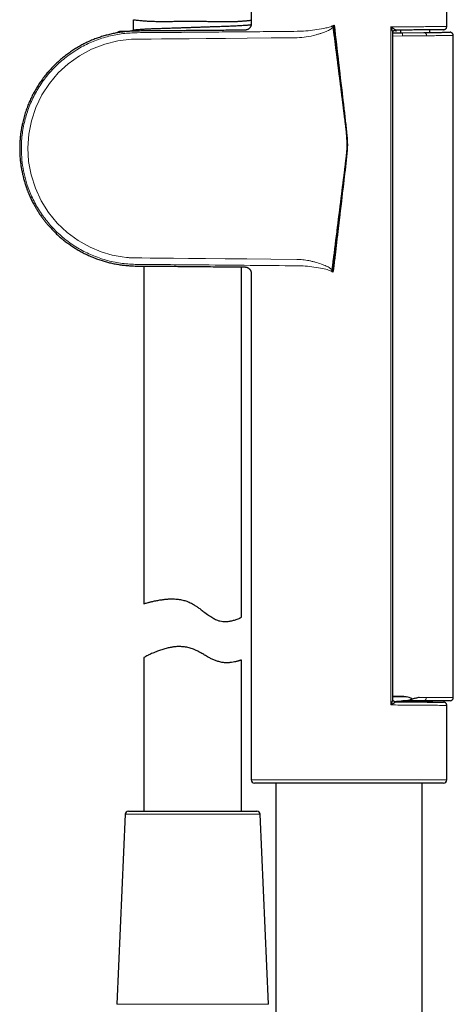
# Model space of a CAD drawing. Header units: millimetres. Extents: x 8 to 830, y 12 to 2106.
# Tile 98 of 256: x 110 to 177, y 1467 to 1619. Entities that reach past the tile are written whole.
import ezdxf

# ---------------------------------------------------------------- set-up
doc = ezdxf.new("R2010")
doc.units = ezdxf.units.MM

msp = doc.modelspace()

# ---------------------------------------------------------------- linework, layer by layer
at = {"color": 7, "linetype": 'Continuous', "lineweight": 30}
for p, q in [((145.89, 1622.8), (145.89, 1617.99)), ((175.89, 1617.55), (175.89, 1622.8)), ((127.79, 1617.06), (127.79, 1618.6)), ((127.19, 1616.8), (125.76, 1616.8)), ((127.81, 1616.99), (127.46, 1616.81)), ((127.79, 1617.02), (127.79, 1616.99)), ((167.61, 1514.2), (167.61, 1616.6)), ((167.61, 1616.59), (169.09, 1616.6)), ((168.12, 1616.78), (168.12, 1616.99)), ((168.86, 1616.6), (168.86, 1617)), ((169.09, 1616.6), (172.39, 1616.63)), ((173.29, 1616.64), (173.29, 1617.04)), ((176.89, 1514.47), (176.89, 1616.16)), ((129.39, 1580.74), (129.39, 1528.86)), ((144.39, 1526.81), (144.39, 1580.61)), ((145.89, 1579.61), (145.89, 1501.8)), ((129.39, 1520.6), (129.39, 1497)), ((144.39, 1497), (144.39, 1520.23)), ((172.4, 1513.97), (169.13, 1513.97)), ((171.44, 1513.78), (171.44, 1513.97)), ((176.39, 1513.97), (172.4, 1513.97)), ((172.5, 1513.92), (173.08, 1513.92)), ((173.08, 1513.92), (173.09, 1513.97)), ((173.55, 1513.92), (173.08, 1513.92)), ((173.69, 1513.92), (173.69, 1513.97)), ((173.69, 1513.76), (173.69, 1513.92)), ((175.89, 1501.8), (175.89, 1513.24)), ((175.39, 1501.3), (146.39, 1501.3)), ((149.64, 1501.3), (149.64, 1398)), ((172.14, 1398), (172.14, 1501.3)), ((126.53, 1496.52), (125.26, 1467.32)), ((127.03, 1497), (146.75, 1497)), ((148.52, 1467.32), (147.25, 1496.52))]:
    msp.add_line(p, q, dxfattribs=at)
at = {"color": 8, "linetype": 'Continuous', "lineweight": 0}
for p, q in [((158.32, 1617.63), (158.6, 1617.78)), ((158.6, 1617.78), (158.48, 1617.49)), ((167.32, 1513.32), (167.32, 1617.48)), ((169.1, 1616.1), (167.61, 1616.09)), ((158.43, 1579.82), (158.14, 1579.98)), ((158.32, 1580.13), (158.43, 1579.82)), ((169.67, 1514.57), (167.61, 1514.57)), ((171.65, 1514.47), (172.77, 1514.47)), ((172.77, 1514.47), (176.89, 1514.47)), ((172.99, 1513.77), (172.99, 1513.92)), ((173.69, 1513.92), (173.55, 1513.92)), ((145.89, 1501.8), (175.89, 1501.8)), ((147.25, 1496.52), (126.53, 1496.52)), ((125.26, 1467.32), (148.52, 1467.32))]:
    msp.add_line(p, q, dxfattribs=at)
at = {"color": 8, "linetype": 'Continuous', "lineweight": 0, "flags": 128}
msp.add_lwpolyline([(152.93, 1615.82), (148.92, 1615.79), (145.26, 1615.76), (141.94, 1615.73), (138.97, 1615.7), (136.34, 1615.68), (134.05, 1615.66), (132.1, 1615.64), (130.5, 1615.62), (129.24, 1615.61), (128.51, 1615.6), (127.99, 1615.59), (127.65, 1615.59), (127.55, 1615.59), (127.52, 1615.59), (127.51, 1615.59), (127.51, 1615.59), (127.51, 1615.59), (127.51, 1615.59), (127.51, 1615.59), (127.51, 1615.59), (127.51, 1615.59), (127.51, 1615.59), (127.51, 1615.59), (127.51, 1615.59), (125.42, 1615.34), (123.39, 1614.84), (121.39, 1614.06), (119.51, 1613.06), (117.8, 1611.84), (116.25, 1610.42), (114.9, 1608.81), (113.76, 1607.04), (112.84, 1605.1), (112.16, 1603.08), (111.75, 1601.02), (111.59, 1598.92), (111.71, 1596.83), (112.1, 1594.76), (112.75, 1592.73), (113.64, 1590.78), (114.75, 1588.99), (116.08, 1587.36), (117.61, 1585.9), (119.31, 1584.66), (121.17, 1583.63), (122.84, 1582.94), (124.54, 1582.44), (126.07, 1582.15), (126.76, 1582.07), (126.89, 1582.06), (127.03, 1582.04), (127.16, 1582.03), (127.3, 1582.02), (127.35, 1582.02), (127.52, 1582.02), (127.8, 1582.01), (128.34, 1582.01), (129.07, 1582), (130.35, 1581.98), (131.97, 1581.97), (133.93, 1581.95), (136.23, 1581.92), (138.88, 1581.9), (141.87, 1581.87), (145.2, 1581.84), (148.87, 1581.81), (152.88, 1581.77)], dxfattribs=at)
at = {"color": 7, "linetype": 'Continuous', "lineweight": 30, "flags": 128}
msp.add_lwpolyline([(167.99, 1513.81), (167.93, 1513.81), (167.89, 1513.82)], dxfattribs=at)
at = {"color": 8, "linetype": 'Continuous', "lineweight": 0}
for centre, radius, start, end in [((81.47, 1526.08), 119.53, 49.8881, 49.9887), ((156.13, 1616.13), 12.97, 359.8955, 2.1043), ((172.33, 1616.19), 0.445, 352.2459, 81.5677), ((89.93, 1661.08), 105.97, 310.0717, 310.1934), ((172.31, 1514.42), 0.457, 280.4435, 6.3869), ((172.99, 1513.43), 0.491, 90.072, 135.935)]:
    msp.add_arc(centre, radius, start, end, dxfattribs=at)
at = {"color": 7, "linetype": 'Continuous', "lineweight": 30}
for centre, radius, start, end in [((125.76, 1616.3), 0.5, 90, 145.4762), ((168, 1616.59), 0.402, 90.5754, 110.6251), ((176.39, 1514.47), 0.5, 270, 0), ((166.76, 1532.51), 18.69, 273.2753, 277.6657), ((166.76, 1532.51), 18.69, 280.9867, 281.8216), ((146.39, 1501.8), 0.5, 180, 270), ((175.39, 1501.8), 0.5, 270, 0), ((127.03, 1496.5), 0.5, 90, 177.5187), ((146.75, 1496.5), 0.5, 2.4813, 90)]:
    msp.add_arc(centre, radius, start, end, dxfattribs=at)
for centre, major_axis, ratio, start_param, end_param in [((223.09, 1514.82), (57.29, 0), 0.008727, 3.394048, 3.483085), ((169.06, 1505.98), (0, 8.66), 0.57735, 5.970536, 6.159323)]:
    msp.add_ellipse(centre, major_axis=major_axis, ratio=ratio, start_param=start_param, end_param=end_param, dxfattribs=at)
for points, knots in [([(127.79, 1618.6), (127.8, 1618.59), (127.81, 1618.59), (127.9, 1618.58), (128.08, 1618.55), (128.37, 1618.52), (128.79, 1618.48), (129.25, 1618.44), (129.64, 1618.41), (129.92, 1618.39), (130.22, 1618.38), (130.54, 1618.36), (130.87, 1618.35), (131.45, 1618.34), (132.34, 1618.33), (133.43, 1618.34), (134.37, 1618.35), (135.13, 1618.36), (135.86, 1618.36), (136.63, 1618.37), (137.43, 1618.36), (138.24, 1618.36), (138.92, 1618.35), (139.48, 1618.33), (139.94, 1618.33), (140.37, 1618.32), (140.78, 1618.31), (141.15, 1618.31), (141.5, 1618.3), (141.82, 1618.3), (142.25, 1618.3), (142.74, 1618.3), (143.24, 1618.31), (143.61, 1618.32), (143.89, 1618.35), (144.14, 1618.37), (144.37, 1618.38), (144.58, 1618.4), (144.78, 1618.42), (144.97, 1618.43), (145.19, 1618.45), (145.41, 1618.47), (145.63, 1618.49), (145.8, 1618.51), (145.86, 1618.52), (145.89, 1618.52)], [0, 0, 0, 0, 0.0247438, 0.0529517, 0.0846257, 0.1197668, 0.1583757, 0.2004522, 0.2167795, 0.2331722, 0.2496307, 0.2661555, 0.282747, 0.2994056, 0.3497454, 0.4007026, 0.4305885, 0.4590942, 0.4862197, 0.5119652, 0.544141, 0.573866, 0.6011412, 0.6198009, 0.6376441, 0.6546706, 0.6708805, 0.6862739, 0.7008509, 0.7146114, 0.7275555, 0.7580738, 0.7827952, 0.8017247, 0.816063, 0.8303998, 0.844735, 0.8590688, 0.8734013, 0.8877324, 0.9020623, 0.9271329, 0.9522003, 0.978358, 1, 1, 1, 1]), ([(127.81, 1616.99), (127.82, 1617), (127.83, 1617.01), (127.9, 1617.02), (128, 1617.04), (128.13, 1617.06), (128.31, 1617.08), (128.51, 1617.09), (128.75, 1617.11), (129.01, 1617.13), (129.3, 1617.15), (129.6, 1617.17), (129.92, 1617.18), (130.27, 1617.2), (130.63, 1617.22), (131.03, 1617.23), (131.46, 1617.25), (131.93, 1617.27), (132.41, 1617.28), (132.91, 1617.3), (133.43, 1617.32), (133.97, 1617.34), (134.52, 1617.35), (135.09, 1617.37), (135.67, 1617.39), (136.26, 1617.41), (136.85, 1617.43), (137.45, 1617.45), (138.05, 1617.47), (138.63, 1617.49), (139.2, 1617.51), (139.75, 1617.53), (140.29, 1617.55), (140.81, 1617.56), (141.31, 1617.58), (141.8, 1617.6), (142.27, 1617.61), (142.72, 1617.63), (143.15, 1617.65), (143.56, 1617.67), (143.95, 1617.69), (144.3, 1617.71), (144.63, 1617.73), (144.93, 1617.75), (145.19, 1617.77), (145.42, 1617.79), (145.61, 1617.8), (145.76, 1617.82), (145.85, 1617.84), (145.87, 1617.84), (145.88, 1617.84)], [0, 0, 0, 0, 0.012851, 0.033417, 0.054218, 0.075217, 0.096377, 0.117659, 0.139022, 0.160426, 0.180045, 0.199629, 0.219147, 0.238568, 0.25786, 0.276995, 0.298683, 0.320089, 0.341185, 0.362373, 0.383868, 0.405243, 0.426841, 0.448621, 0.470542, 0.49296, 0.51543, 0.537902, 0.560329, 0.582662, 0.604459, 0.626078, 0.647478, 0.668621, 0.689848, 0.710921, 0.732291, 0.753946, 0.77585, 0.797564, 0.819435, 0.841419, 0.863473, 0.88595, 0.908402, 0.93078, 0.953037, 0.975128, 0.996619, 1, 1, 1, 1]), ([(145.89, 1617.99), (145.89, 1617.95), (145.89, 1617.87), (145.87, 1617.76), (145.84, 1617.66), (145.8, 1617.57), (145.75, 1617.48), (145.7, 1617.41), (145.65, 1617.34), (145.59, 1617.27), (145.5, 1617.19), (145.4, 1617.13), (145.28, 1617.07), (145.17, 1617.03), (145.04, 1617), (144.95, 1616.99), (144.9, 1616.99)], [0, 0, 0, 0, 0.076516, 0.148757, 0.21562, 0.276204, 0.346044, 0.402437, 0.449981, 0.509859, 0.58415, 0.67214, 0.74633, 0.826537, 0.91157, 1, 1, 1, 1]), ([(158.32, 1580.13), (158.33, 1580.23), (158.36, 1580.45), (158.4, 1580.79), (158.44, 1581.16), (158.5, 1581.57), (158.55, 1582.01), (158.61, 1582.48), (158.68, 1583), (158.75, 1583.58), (158.83, 1584.21), (158.91, 1584.88), (159, 1585.59), (159.08, 1586.24), (159.15, 1586.83), (159.22, 1587.33), (159.28, 1587.85), (159.35, 1588.35), (159.41, 1588.84), (159.46, 1589.29), (159.52, 1589.71), (159.57, 1590.12), (159.61, 1590.49), (159.66, 1590.85), (159.7, 1591.17), (159.74, 1591.46), (159.77, 1591.71), (159.79, 1591.9), (159.81, 1592.03), (159.82, 1592.15), (159.84, 1592.31), (159.87, 1592.5), (159.89, 1592.69), (159.91, 1592.88), (159.94, 1593.1), (159.97, 1593.37), (160.01, 1593.66), (160.05, 1593.96), (160.09, 1594.26), (160.12, 1594.56), (160.16, 1594.82), (160.18, 1595.03), (160.21, 1595.2), (160.22, 1595.32), (160.23, 1595.42), (160.24, 1595.49), (160.25, 1595.55), (160.26, 1595.6), (160.27, 1595.66), (160.27, 1595.72), (160.28, 1595.77), (160.3, 1595.91), (160.33, 1596.16), (160.37, 1596.51), (160.41, 1596.88), (160.46, 1597.26), (160.5, 1597.64), (160.54, 1598.03), (160.56, 1598.32), (160.58, 1598.51), (160.59, 1598.62), (160.59, 1598.73), (160.6, 1598.84), (160.61, 1598.98), (160.62, 1599.12), (160.62, 1599.3), (160.62, 1599.5), (160.62, 1599.73), (160.61, 1599.96), (160.6, 1600.2), (160.59, 1600.44), (160.57, 1600.7), (160.53, 1601.2), (160.45, 1601.89), (160.33, 1602.78), (160.22, 1603.64), (160.11, 1604.5), (160, 1605.36), (159.93, 1605.94), (159.9, 1606.23), (159.89, 1606.24), (159.89, 1606.25), (159.89, 1606.25), (159.89, 1606.26), (159.89, 1606.28), (159.89, 1606.32), (159.88, 1606.39), (159.87, 1606.48), (159.85, 1606.6), (159.83, 1606.76), (159.81, 1606.96), (159.78, 1607.19), (159.74, 1607.46), (159.7, 1607.77), (159.66, 1608.11), (159.63, 1608.36), (159.61, 1608.52), (159.6, 1608.57), (159.6, 1608.62), (159.59, 1608.66), (159.59, 1608.71), (159.58, 1608.75), (159.57, 1608.86), (159.54, 1609.11), (159.48, 1609.6), (159.27, 1611.21), (158.94, 1613.88), (158.64, 1616.29), (158.48, 1617.49)], [0, 0, 0, 0, 0.0082488, 0.0173741, 0.0273759, 0.0382542, 0.0500089, 0.0626402, 0.0761479, 0.0920188, 0.1089502, 0.1269422, 0.1459947, 0.1661078, 0.179217, 0.1927405, 0.2067828, 0.2204795, 0.2334043, 0.2455572, 0.2569382, 0.2675473, 0.2778336, 0.2872728, 0.2958648, 0.3036097, 0.3105073, 0.3165578, 0.3184332, 0.3207802, 0.3261973, 0.3314559, 0.3365562, 0.341498, 0.3462814, 0.3546397, 0.3624654, 0.3697588, 0.3786927, 0.3866716, 0.3936954, 0.3997643, 0.4036731, 0.4070493, 0.4098932, 0.4113597, 0.4128962, 0.4144233, 0.4159411, 0.4174494, 0.4189483, 0.4204379, 0.4284622, 0.4388651, 0.4487478, 0.4581104, 0.4692747, 0.4795976, 0.4890798, 0.4920838, 0.4949926, 0.4978062, 0.5007504, 0.5044777, 0.5082559, 0.5120857, 0.5188516, 0.5245563, 0.530552, 0.5368405, 0.5434233, 0.550302, 0.5574778, 0.5829524, 0.6059941, 0.6290358, 0.6520496, 0.6750427, 0.698036, 0.6985041, 0.6989209, 0.6989361, 0.6989583, 0.6990745, 0.6994565, 0.7006956, 0.7024052, 0.7046839, 0.7081387, 0.7124001, 0.7174681, 0.7237931, 0.731044, 0.7392209, 0.7483236, 0.7583523, 0.7599343, 0.7611309, 0.7623275, 0.7635241, 0.7647206, 0.7659172, 0.7671138, 0.7736949, 0.785447, 0.8064328, 0.9032164, 1, 1, 1, 1]), ([(158.32, 1580.13), (158.53, 1581.87), (158.97, 1585.36), (159.6, 1590.37), (160.04, 1593.89), (160.29, 1595.91), (160.37, 1596.63), (160.46, 1597.35), (160.54, 1598.08), (160.58, 1598.57), (160.6, 1598.84), (160.6, 1598.87), (160.61, 1598.91), (160.61, 1598.96), (160.61, 1599.01), (160.61, 1599.07), (160.62, 1599.13), (160.62, 1599.23), (160.62, 1599.37), (160.62, 1599.56), (160.62, 1599.73), (160.62, 1599.87), (160.62, 1599.95), (160.61, 1600), (160.61, 1600.03), (160.61, 1600.07), (160.61, 1600.13), (160.6, 1600.21), (160.6, 1600.31), (160.59, 1600.45), (160.57, 1600.62), (160.56, 1600.84), (160.54, 1601.02), (160.53, 1601.14), (160.52, 1601.19), (160.52, 1601.22), (160.51, 1601.25), (160.51, 1601.29), (160.51, 1601.33), (160.5, 1601.42), (160.48, 1601.57), (160.46, 1601.79), (160.42, 1602.05), (160.39, 1602.32), (160.35, 1602.59), (160.32, 1602.83), (160.29, 1603.07), (160.26, 1603.31), (160.19, 1603.84), (159.95, 1605.83), (159.6, 1608.6), (159.27, 1611.21), (159.14, 1612.3), (159.1, 1612.55), (159.1, 1612.61), (159.09, 1612.68), (159.08, 1612.74), (159.07, 1612.79), (159.07, 1612.83), (159.07, 1612.86), (159.06, 1612.9), (159.05, 1612.98), (159.03, 1613.11), (159.01, 1613.27), (158.99, 1613.46), (158.96, 1613.69), (158.93, 1613.95), (158.89, 1614.24), (158.85, 1614.56), (158.82, 1614.85), (158.79, 1615.08), (158.77, 1615.23), (158.75, 1615.35), (158.74, 1615.46), (158.73, 1615.57), (158.71, 1615.68), (158.7, 1615.79), (158.62, 1616.39), (158.55, 1616.96), (158.48, 1617.49)], [0, 0, 0, 0, 0.139976, 0.27995, 0.403127, 0.422483, 0.44184, 0.461201, 0.480561, 0.499926, 0.500734, 0.501689, 0.502791, 0.50404, 0.505436, 0.506979, 0.508669, 0.510505, 0.514829, 0.519797, 0.525412, 0.528462, 0.531219, 0.531793, 0.532571, 0.533553, 0.53474, 0.537018, 0.539801, 0.543089, 0.548003, 0.553734, 0.560279, 0.56249, 0.563335, 0.564227, 0.565167, 0.566155, 0.56719, 0.568274, 0.573301, 0.579158, 0.585845, 0.594288, 0.601041, 0.607332, 0.613662, 0.620077, 0.626507, 0.656857, 0.780035, 0.849016, 0.866012, 0.867682, 0.869351, 0.87102, 0.87269, 0.874359, 0.875291, 0.875793, 0.876361, 0.878933, 0.882349, 0.886611, 0.891718, 0.897786, 0.904731, 0.912552, 0.921249, 0.930822, 0.935844, 0.939528, 0.942509, 0.94549, 0.948471, 0.951452, 0.954433, 0.957414, 1, 1, 1, 1]), ([(158.6, 1617.78), (158.83, 1615.8), (159.29, 1611.84), (159.8, 1607.53), (160.11, 1604.85), (160.23, 1603.81), (160.35, 1602.76), (160.47, 1601.71), (160.57, 1600.79), (160.62, 1599.98), (160.64, 1599.29), (160.6, 1598.59), (160.54, 1597.91), (160.47, 1597.22), (160.26, 1595.37), (159.91, 1592.35), (159.41, 1588.17), (158.92, 1584), (158.6, 1581.21), (158.43, 1579.82)], [0, 0, 0, 0, 0.1565957, 0.3131928, 0.3407545, 0.3683168, 0.3958803, 0.4234435, 0.4510165, 0.4690875, 0.4871566, 0.5052526, 0.5233542, 0.54145, 0.5595427, 0.6696605, 0.7797734, 0.8898863, 1, 1, 1, 1]), ([(158.6, 1617.78), (158.64, 1617.42), (158.72, 1616.7), (158.85, 1615.63), (158.97, 1614.6), (159.08, 1613.6), (159.19, 1612.64), (159.3, 1611.72), (159.4, 1610.83), (159.5, 1609.98), (159.59, 1609.15), (159.68, 1608.35), (159.77, 1607.57), (159.85, 1606.83), (159.93, 1606.12), (160.01, 1605.44), (160.08, 1604.79), (160.14, 1604.18), (160.2, 1603.6), (160.26, 1603.06), (160.31, 1602.54), (160.36, 1602.06), (160.41, 1601.62), (160.45, 1601.2), (160.48, 1600.81), (160.51, 1600.46), (160.54, 1600.14), (160.56, 1599.85), (160.58, 1599.6), (160.59, 1599.38), (160.6, 1599.18), (160.61, 1599.03), (160.61, 1598.9), (160.61, 1598.79), (160.6, 1598.69), (160.59, 1598.57), (160.58, 1598.41), (160.56, 1598.22), (160.53, 1598.01), (160.51, 1597.76), (160.48, 1597.49), (160.45, 1597.19), (160.41, 1596.86), (160.37, 1596.5), (160.33, 1596.09), (160.28, 1595.64), (160.22, 1595.14), (160.16, 1594.61), (160.09, 1594.03), (160.02, 1593.44), (159.95, 1592.81), (159.88, 1592.17), (159.8, 1591.49), (159.72, 1590.79), (159.63, 1590.05), (159.54, 1589.29), (159.45, 1588.49), (159.35, 1587.67), (159.25, 1586.81), (159.15, 1585.91), (159.04, 1584.98), (158.93, 1584.01), (158.81, 1583.01), (158.69, 1581.97), (158.56, 1580.91), (158.48, 1580.19), (158.43, 1579.82)], [0, 0, 0, 0, 0.028889, 0.056923, 0.084101, 0.110424, 0.135891, 0.16007, 0.183424, 0.205953, 0.227657, 0.248952, 0.269389, 0.288966, 0.307684, 0.325542, 0.342542, 0.358682, 0.373879, 0.388226, 0.401724, 0.414373, 0.426172, 0.437122, 0.447223, 0.456475, 0.464879, 0.472433, 0.47914, 0.484998, 0.490009, 0.494173, 0.497493, 0.499972, 0.502409, 0.505696, 0.509834, 0.514822, 0.520412, 0.526786, 0.533944, 0.541886, 0.550612, 0.560123, 0.570418, 0.582648, 0.595827, 0.609956, 0.625033, 0.641059, 0.657168, 0.674134, 0.691958, 0.710638, 0.730175, 0.750198, 0.771047, 0.792723, 0.815225, 0.839039, 0.863714, 0.88925, 0.915646, 0.942903, 0.971021, 1, 1, 1, 1]), ([(167.32, 1617.48), (167.37, 1617.45), (167.47, 1617.4), (167.61, 1617.32), (167.73, 1617.24), (167.83, 1617.17), (167.91, 1617.12), (167.96, 1617.08), (167.99, 1617.05), (168.01, 1617.02), (168.02, 1617), (168.01, 1616.99), (168, 1616.99), (167.99, 1616.99)], [0, 0, 0, 0, 0.141058, 0.280899, 0.418164, 0.551845, 0.638204, 0.720814, 0.798805, 0.853822, 0.905366, 0.953723, 1, 1, 1, 1]), ([(167.61, 1616.6), (167.61, 1616.6), (167.61, 1616.61), (167.6, 1616.66), (167.59, 1616.75), (167.56, 1616.88), (167.52, 1617), (167.48, 1617.11), (167.44, 1617.21), (167.39, 1617.34), (167.34, 1617.43), (167.32, 1617.48)], [0, 0, 0, 0, 0.016249, 0.045788, 0.181325, 0.346259, 0.500162, 0.5896, 0.7026, 0.839398, 1, 1, 1, 1]), ([(175.4, 1617.05), (175.43, 1617.06), (175.51, 1617.06), (175.6, 1617.1), (175.67, 1617.14), (175.72, 1617.18), (175.78, 1617.23), (175.83, 1617.31), (175.88, 1617.42), (175.89, 1617.51), (175.89, 1617.55)], [0, 0, 0, 0, 0.1487, 0.276159, 0.376001, 0.45009, 0.545422, 0.672385, 0.826707, 1, 1, 1, 1]), ([(144.9, 1616.99), (144.62, 1616.99), (143.94, 1616.98), (142.87, 1616.97), (141.74, 1616.96), (140.68, 1616.95), (139.71, 1616.95), (138.76, 1616.94), (137.85, 1616.93), (136.96, 1616.92), (136.11, 1616.91), (135.3, 1616.91), (134.48, 1616.9), (133.67, 1616.89), (132.87, 1616.88), (132.1, 1616.88), (131.43, 1616.87), (130.84, 1616.87), (130.32, 1616.86), (129.81, 1616.86), (129.23, 1616.86), (128.56, 1616.86), (127.82, 1616.84), (127.06, 1616.8), (126.3, 1616.73), (125.56, 1616.62), (124.84, 1616.49), (124.14, 1616.34), (123.44, 1616.15), (122.75, 1615.94), (122.06, 1615.7), (121.38, 1615.43), (120.7, 1615.13), (120.04, 1614.8), (119.39, 1614.44), (118.75, 1614.05), (118.12, 1613.64), (117.51, 1613.19), (116.91, 1612.72), (116.33, 1612.22), (115.77, 1611.7), (115.23, 1611.14), (114.71, 1610.56), (114.21, 1609.96), (113.73, 1609.32), (113.28, 1608.67), (112.86, 1607.99), (112.46, 1607.29), (112.1, 1606.56), (111.77, 1605.82), (111.46, 1605.06), (111.2, 1604.28), (110.96, 1603.48), (110.78, 1602.73), (110.64, 1602.02), (110.53, 1601.38), (110.45, 1600.75), (110.4, 1600.12), (110.36, 1599.52), (110.35, 1598.94), (110.35, 1598.37), (110.37, 1597.82), (110.41, 1597.25), (110.48, 1596.64), (110.56, 1596.02), (110.67, 1595.43), (110.77, 1594.93), (110.87, 1594.52), (110.95, 1594.19), (111.03, 1593.89), (111.11, 1593.62), (111.17, 1593.41), (111.23, 1593.25), (111.26, 1593.13), (111.3, 1593.03), (111.33, 1592.94), (111.35, 1592.88), (111.37, 1592.83), (111.39, 1592.77), (111.42, 1592.68), (111.46, 1592.56), (111.52, 1592.41), (111.58, 1592.24), (111.66, 1592.04), (111.75, 1591.82), (111.86, 1591.58), (111.97, 1591.32), (112.11, 1591.03), (112.25, 1590.73), (112.42, 1590.4), (112.61, 1590.06), (112.81, 1589.7), (113.04, 1589.33), (113.28, 1588.94), (113.55, 1588.53), (113.85, 1588.12), (114.16, 1587.71), (114.5, 1587.29), (114.86, 1586.86), (115.26, 1586.43), (115.68, 1585.99), (116.13, 1585.56), (116.6, 1585.14), (117.09, 1584.73), (117.61, 1584.33), (118.16, 1583.94), (118.73, 1583.56), (119.32, 1583.2), (119.94, 1582.86), (120.58, 1582.53), (121.25, 1582.23), (121.94, 1581.94), (122.64, 1581.69), (123.32, 1581.48), (123.98, 1581.3), (124.67, 1581.14), (125.37, 1581.01), (126.1, 1580.9), (126.84, 1580.82), (127.66, 1580.76), (128.55, 1580.74), (129.52, 1580.74), (130.5, 1580.74), (131.5, 1580.73), (132.53, 1580.72), (133.57, 1580.71), (134.77, 1580.7), (136.14, 1580.69), (137.67, 1580.67), (139.25, 1580.66), (140.81, 1580.64), (142.34, 1580.63), (143.69, 1580.62), (144.55, 1580.61), (144.9, 1580.61)], [0, 0, 0, 0, 0.009351, 0.022834, 0.035869, 0.047129, 0.058034, 0.068582, 0.078773, 0.088608, 0.098086, 0.107208, 0.115974, 0.125368, 0.134315, 0.142815, 0.150867, 0.156881, 0.162617, 0.168255, 0.173927, 0.182111, 0.190423, 0.198883, 0.207409, 0.215985, 0.223939, 0.231936, 0.239975, 0.248056, 0.25618, 0.264347, 0.272556, 0.280809, 0.289103, 0.29744, 0.305819, 0.314241, 0.322717, 0.331248, 0.339836, 0.34848, 0.357179, 0.365934, 0.374744, 0.383609, 0.392529, 0.401505, 0.410536, 0.419624, 0.428767, 0.437963, 0.447215, 0.456521, 0.463855, 0.471174, 0.478319, 0.48528, 0.492056, 0.498532, 0.504828, 0.510946, 0.516884, 0.524183, 0.531193, 0.537912, 0.544343, 0.548236, 0.552005, 0.555496, 0.558655, 0.561483, 0.562948, 0.564304, 0.565554, 0.5666, 0.567306, 0.567789, 0.568333, 0.569522, 0.570959, 0.572644, 0.574723, 0.577087, 0.579735, 0.582667, 0.585883, 0.589382, 0.593166, 0.597236, 0.601595, 0.606244, 0.611092, 0.61622, 0.621628, 0.627315, 0.633063, 0.63907, 0.645337, 0.651863, 0.658648, 0.665691, 0.672569, 0.679676, 0.687014, 0.694581, 0.702377, 0.709971, 0.717771, 0.725776, 0.733984, 0.742394, 0.751007, 0.758553, 0.76625, 0.774099, 0.782101, 0.790257, 0.798569, 0.807016, 0.817666, 0.828425, 0.839366, 0.85054, 0.861946, 0.873583, 0.885452, 0.902148, 0.919282, 0.936854, 0.954862, 0.971311, 0.988108, 1, 1, 1, 1]), ([(167.61, 1616.6), (167.61, 1616.61), (167.61, 1616.64), (167.62, 1616.68), (167.63, 1616.72), (167.64, 1616.75), (167.66, 1616.78), (167.67, 1616.81), (167.7, 1616.85), (167.74, 1616.89), (167.81, 1616.94), (167.9, 1616.99), (167.98, 1617), (168.02, 1617)], [0, 0, 0, 0, 0.089488, 0.17009, 0.239215, 0.294607, 0.348354, 0.40203, 0.459678, 0.553363, 0.672789, 0.824959, 1, 1, 1, 1]), ([(175.4, 1617.05), (175.39, 1617.05), (175.39, 1617.05), (175.34, 1617.05), (175.27, 1617.05), (175.17, 1617.05), (175.05, 1617.05), (174.89, 1617.05), (174.71, 1617.05), (174.51, 1617.05), (174.27, 1617.05), (174.01, 1617.04), (173.72, 1617.04), (173.41, 1617.04), (173.08, 1617.03), (172.72, 1617.03), (172.34, 1617.03), (171.93, 1617.02), (171.5, 1617.02), (171.06, 1617.02), (170.59, 1617.01), (170.11, 1617.01), (169.6, 1617), (169.08, 1617), (168.55, 1617), (168.18, 1616.99), (167.99, 1616.99)], [0, 0, 0, 0, 0.041664, 0.083303, 0.124999, 0.166662, 0.208302, 0.249997, 0.291661, 0.333301, 0.374996, 0.416661, 0.4583, 0.499996, 0.54166, 0.5833, 0.624996, 0.66666, 0.7083, 0.749997, 0.791661, 0.833301, 0.874998, 0.916671, 0.958311, 1, 1, 1, 1]), ([(172.39, 1616.63), (172.55, 1616.63), (172.86, 1616.64), (173.3, 1616.64), (173.71, 1616.64), (174.1, 1616.65), (174.46, 1616.65), (174.79, 1616.65), (175.09, 1616.65), (175.36, 1616.66), (175.6, 1616.66), (175.81, 1616.66), (175.99, 1616.66), (176.13, 1616.66), (176.25, 1616.67), (176.33, 1616.67), (176.38, 1616.67), (176.38, 1616.67), (176.39, 1616.67)], [0, 0, 0, 0, 0.062558, 0.124989, 0.187426, 0.250002, 0.31255, 0.374978, 0.437418, 0.500002, 0.56255, 0.624978, 0.687417, 0.750001, 0.812549, 0.874977, 0.937416, 1, 1, 1, 1]), ([(176.89, 1616.17), (176.89, 1616.21), (176.88, 1616.28), (176.85, 1616.37), (176.81, 1616.44), (176.77, 1616.5), (176.71, 1616.55), (176.63, 1616.61), (176.54, 1616.65), (176.46, 1616.66), (176.41, 1616.67), (176.39, 1616.67)], [0, 0, 0, 0, 0.148424, 0.275829, 0.375708, 0.44985, 0.545262, 0.672304, 0.826603, 0.911648, 1, 1, 1, 1]), ([(144.9, 1580.61), (144.94, 1580.61), (145.02, 1580.6), (145.13, 1580.58), (145.23, 1580.55), (145.32, 1580.51), (145.41, 1580.47), (145.48, 1580.42), (145.55, 1580.36), (145.62, 1580.3), (145.69, 1580.21), (145.76, 1580.11), (145.82, 1579.99), (145.86, 1579.87), (145.89, 1579.74), (145.89, 1579.65), (145.89, 1579.61)], [0, 0, 0, 0, 0.076515, 0.148756, 0.215619, 0.276204, 0.346043, 0.402437, 0.44998, 0.509858, 0.58415, 0.67214, 0.74633, 0.826537, 0.91157, 1, 1, 1, 1]), ([(129.4, 1528.86), (129.4, 1528.86), (129.35, 1528.85), (129.49, 1528.9), (129.74, 1528.97), (129.98, 1529.03), (130.22, 1529.09), (130.42, 1529.14), (130.65, 1529.19), (131.01, 1529.28), (131.51, 1529.38), (132.04, 1529.47), (132.41, 1529.52), (132.62, 1529.54), (132.82, 1529.57), (133, 1529.58), (133.36, 1529.61), (133.9, 1529.62), (134.65, 1529.57), (135.35, 1529.44), (135.92, 1529.28), (136.37, 1529.11), (136.69, 1528.95), (136.99, 1528.78), (137.3, 1528.59), (137.66, 1528.34), (138.11, 1528.02), (138.67, 1527.58), (139.3, 1527.11), (139.95, 1526.69), (140.53, 1526.38), (141.05, 1526.2), (141.57, 1526.13), (142, 1526.12), (142.36, 1526.15), (142.64, 1526.19), (142.92, 1526.24), (143.3, 1526.35), (143.7, 1526.48), (143.97, 1526.59), (144.11, 1526.66), (144.17, 1526.7), (144.22, 1526.72), (144.25, 1526.74), (144.32, 1526.78), (144.38, 1526.81), (144.38, 1526.81), (144.38, 1526.81)], [0, 0, 0, 0, 0.003764, 0.063216, 0.094984, 0.128109, 0.145191, 0.162617, 0.180389, 0.198507, 0.239905, 0.274427, 0.286315, 0.297103, 0.306792, 0.315383, 0.322878, 0.3576, 0.389815, 0.419785, 0.447833, 0.462638, 0.478281, 0.492547, 0.504053, 0.522896, 0.545763, 0.572666, 0.610707, 0.643994, 0.672817, 0.69762, 0.722165, 0.750986, 0.767097, 0.784369, 0.802823, 0.822473, 0.868019, 0.904041, 0.915785, 0.926004, 0.934697, 0.941864, 0.947509, 0.978519, 1, 1, 1, 1]), ([(144.39, 1520.23), (144.37, 1520.22), (144.34, 1520.21), (144.18, 1520.16), (144.08, 1520.12), (143.95, 1520.09), (143.72, 1520.02), (143.37, 1519.93), (142.96, 1519.87), (142.67, 1519.83), (142.5, 1519.81), (142.35, 1519.8), (142.21, 1519.8), (141.94, 1519.79), (141.51, 1519.82), (141.01, 1519.93), (140.64, 1520.04), (140.39, 1520.12), (140.13, 1520.22), (139.88, 1520.34), (139.55, 1520.5), (139.12, 1520.75), (138.57, 1521.07), (138.01, 1521.4), (137.48, 1521.67), (136.94, 1521.92), (136.33, 1522.12), (135.73, 1522.23), (135.24, 1522.27), (134.86, 1522.29), (134.48, 1522.28), (134.04, 1522.24), (133.54, 1522.16), (132.94, 1522.03), (132.28, 1521.84), (131.67, 1521.63), (131.16, 1521.43), (130.76, 1521.27), (130.44, 1521.13), (130.19, 1521.01), (129.94, 1520.89), (129.71, 1520.77), (129.48, 1520.65), (129.35, 1520.57), (129.39, 1520.6), (129.39, 1520.6)], [0, 0, 0, 0, 0.057122, 0.073082, 0.08971, 0.10701, 0.124983, 0.167947, 0.203089, 0.214961, 0.225582, 0.234954, 0.243078, 0.249959, 0.281935, 0.313195, 0.325595, 0.337971, 0.350347, 0.362751, 0.375208, 0.398558, 0.42654, 0.456381, 0.480504, 0.500287, 0.529754, 0.560095, 0.575765, 0.591837, 0.608363, 0.625394, 0.649015, 0.677645, 0.711333, 0.750111, 0.7803, 0.807852, 0.832773, 0.855065, 0.874734, 0.908266, 0.940156, 0.99919, 1, 1, 1, 1]), ([(169.1, 1514.65), (169.15, 1514.65), (169.24, 1514.65), (169.44, 1514.62), (169.58, 1514.59), (169.67, 1514.57)], [0, 0, 0, 0, 0.247619, 0.49661, 1, 1, 1, 1]), ([(171.65, 1514.47), (171.57, 1514.45), (171.4, 1514.4), (171.14, 1514.34), (170.87, 1514.28), (170.69, 1514.24), (170.59, 1514.22)], [0, 0, 0, 0, 0.247954, 0.496703, 0.747926, 1, 1, 1, 1]), ([(167.32, 1513.32), (167.34, 1513.35), (167.37, 1513.42), (167.41, 1513.5), (167.44, 1513.58), (167.47, 1513.66), (167.5, 1513.74), (167.53, 1513.82), (167.56, 1513.92), (167.59, 1514.04), (167.6, 1514.14), (167.61, 1514.19), (167.61, 1514.2), (167.61, 1514.2)], [0, 0, 0, 0, 0.11249, 0.206396, 0.281719, 0.362656, 0.457468, 0.544738, 0.6245, 0.803073, 0.950163, 0.992634, 1, 1, 1, 1]), ([(167.99, 1513.81), (168, 1513.81), (168.01, 1513.81), (168.02, 1513.79), (168.01, 1513.78), (167.99, 1513.75), (167.96, 1513.72), (167.91, 1513.68), (167.83, 1513.62), (167.73, 1513.56), (167.61, 1513.48), (167.47, 1513.4), (167.37, 1513.34), (167.32, 1513.32)], [0, 0, 0, 0, 0.046277, 0.094634, 0.146178, 0.201195, 0.279186, 0.361796, 0.448155, 0.581836, 0.719101, 0.858942, 1, 1, 1, 1]), ([(168.01, 1513.8), (167.99, 1513.81), (167.95, 1513.81), (167.88, 1513.83), (167.81, 1513.86), (167.74, 1513.91), (167.7, 1513.95), (167.67, 1513.99), (167.66, 1514.02), (167.64, 1514.05), (167.63, 1514.08), (167.62, 1514.12), (167.61, 1514.16), (167.61, 1514.19), (167.61, 1514.2)], [0, 0, 0, 0, 0.0946644, 0.1835136, 0.3381111, 0.456959, 0.5488254, 0.6053904, 0.6581353, 0.7108059, 0.7650486, 0.8328724, 0.9120458, 1, 1, 1, 1]), ([(167.99, 1513.81), (168.18, 1513.81), (168.55, 1513.8), (169.08, 1513.8), (169.6, 1513.79), (170.11, 1513.79), (170.59, 1513.79), (171.06, 1513.78), (171.5, 1513.78), (171.93, 1513.77), (172.34, 1513.77), (172.72, 1513.77), (173.08, 1513.76), (173.41, 1513.76), (173.72, 1513.76), (174.01, 1513.76), (174.27, 1513.75), (174.51, 1513.75), (174.71, 1513.75), (174.89, 1513.75), (175.05, 1513.75), (175.17, 1513.75), (175.27, 1513.74), (175.34, 1513.74), (175.39, 1513.74), (175.39, 1513.74), (175.4, 1513.74)], [0, 0, 0, 0, 0.041673, 0.083313, 0.125002, 0.166667, 0.208307, 0.250003, 0.291668, 0.333308, 0.375004, 0.416668, 0.458308, 0.500004, 0.541668, 0.583308, 0.625004, 0.666668, 0.708307, 0.750003, 0.791667, 0.833306, 0.875001, 0.916665, 0.958304, 1, 1, 1, 1]), ([(169.26, 1513.99), (169.33, 1513.99), (169.48, 1513.99), (169.68, 1514), (169.84, 1514.01), (169.97, 1514.03), (170.07, 1514.05), (170.16, 1514.07), (170.25, 1514.1), (170.3, 1514.14), (170.32, 1514.16), (170.33, 1514.16)], [0, 0, 0, 0, 0.20137, 0.402707, 0.528381, 0.654007, 0.738898, 0.823814, 0.908099, 0.982443, 1, 1, 1, 1]), ([(172.13, 1513.77), (172.13, 1513.77), (172.15, 1513.8), (172.2, 1513.83), (172.28, 1513.87), (172.38, 1513.91), (172.46, 1513.92), (172.5, 1513.92)], [0, 0, 0, 0, 0.021577, 0.2252044, 0.4342699, 0.6488541, 1, 1, 1, 1]), ([(173.55, 1513.92), (173.55, 1513.92), (173.56, 1513.92), (173.57, 1513.89), (173.58, 1513.86), (173.59, 1513.81), (173.6, 1513.78), (173.6, 1513.76)], [0, 0, 0, 0, 0.206831, 0.413654, 0.620554, 0.827445, 1, 1, 1, 1]), ([(175.89, 1513.24), (175.89, 1513.28), (175.88, 1513.35), (175.85, 1513.45), (175.81, 1513.52), (175.77, 1513.57), (175.72, 1513.63), (175.64, 1513.68), (175.53, 1513.73), (175.44, 1513.74), (175.4, 1513.74)], [0, 0, 0, 0, 0.1487, 0.276159, 0.376001, 0.45009, 0.545422, 0.672385, 0.826707, 1, 1, 1, 1])]:
    msp.add_open_spline(points, degree=3, knots=knots, dxfattribs=at)
at = {"color": 8, "linetype": 'Continuous', "lineweight": 0}
for points, knots in [([(152.93, 1616.81), (153.37, 1616.82), (154.26, 1616.84), (155.63, 1617.01), (156.66, 1617.18), (157.35, 1617.33), (157.69, 1617.41), (158.02, 1617.49), (158.23, 1617.58), (158.32, 1617.63)], [0, 0, 0, 0, 0.245059, 0.496391, 0.751816, 0.816146, 0.880032, 0.942446, 1, 1, 1, 1]), ([(158.48, 1617.49), (158.37, 1617.38), (158.18, 1617.21), (157.86, 1617.02), (157.55, 1616.87), (157.19, 1616.72), (156.78, 1616.57), (156.32, 1616.42), (155.51, 1616.18), (154.38, 1615.9), (153.4, 1615.85), (152.93, 1615.82)], [0, 0, 0, 0, 0.080408, 0.131002, 0.18907, 0.254874, 0.328599, 0.41037, 0.500284, 0.761094, 1, 1, 1, 1]), ([(167.32, 1617.48), (167.79, 1617.49), (168.71, 1617.49), (169.98, 1617.5), (171.13, 1617.51), (172.17, 1617.52), (173.07, 1617.53), (173.85, 1617.54), (174.5, 1617.54), (175.02, 1617.55), (175.42, 1617.55), (175.69, 1617.55), (175.86, 1617.55), (175.88, 1617.55), (175.89, 1617.55)], [0, 0, 0, 0, 0.092605, 0.183525, 0.272758, 0.360306, 0.446169, 0.530345, 0.612836, 0.693641, 0.772759, 0.850192, 0.925939, 1, 1, 1, 1]), ([(152.88, 1580.79), (148.1, 1580.83), (142.57, 1580.88), (136.29, 1580.94), (134.04, 1580.96), (131.78, 1580.97), (129.51, 1581), (127.23, 1580.99), (124.97, 1581.29), (122.78, 1581.86), (120.68, 1582.71), (118.7, 1583.82), (116.88, 1585.17), (115.24, 1586.74), (113.82, 1588.51), (112.63, 1590.44), (111.78, 1592.33), (111.2, 1594.13), (110.84, 1595.78), (110.63, 1597.47), (110.57, 1599.36), (110.75, 1601.43), (111.23, 1603.64), (111.98, 1605.78), (113, 1607.81), (114.26, 1609.69), (115.76, 1611.4), (117.46, 1612.89), (119.33, 1614.17), (121.35, 1615.19), (123.47, 1615.95), (125.64, 1616.43), (128.51, 1616.66), (132.04, 1616.6), (136.22, 1616.67), (140.4, 1616.7), (144.57, 1616.73), (148.75, 1616.77), (151.53, 1616.8), (152.93, 1616.81)], [0, 0, 0, 0, 0.136731, 0.158217, 0.179703, 0.201189, 0.222676, 0.244709, 0.266252, 0.287777, 0.309347, 0.330887, 0.352387, 0.374016, 0.395648, 0.417151, 0.438691, 0.454829, 0.470917, 0.48712, 0.503336, 0.524863, 0.546416, 0.568001, 0.58957, 0.611104, 0.632655, 0.654279, 0.675765, 0.697309, 0.718761, 0.739865, 0.760852, 0.800885, 0.840708, 0.880531, 0.920354, 0.960177, 1, 1, 1, 1]), ([(176.89, 1616.16), (176.87, 1616.16), (176.82, 1616.16), (176.45, 1616.16), (175.86, 1616.16), (175.04, 1616.15), (174.03, 1616.14), (173.19, 1616.14), (172.77, 1616.13)], [0, 0, 0, 0, 0.166666, 0.333332, 0.499998, 0.666665, 0.833332, 1, 1, 1, 1]), ([(152.88, 1581.77), (153.03, 1581.77), (153.34, 1581.76), (153.79, 1581.72), (154.26, 1581.66), (154.74, 1581.58), (155.23, 1581.47), (155.87, 1581.3), (156.6, 1581.07), (157.35, 1580.78), (157.93, 1580.49), (158.2, 1580.24), (158.32, 1580.13)], [0, 0, 0, 0, 0.0776931, 0.1573128, 0.2390422, 0.3230508, 0.4094946, 0.4985168, 0.6689621, 0.8082288, 0.9176458, 1, 1, 1, 1]), ([(158.14, 1579.98), (158.01, 1580.04), (157.75, 1580.15), (157.31, 1580.26), (156.57, 1580.42), (155.52, 1580.59), (154.19, 1580.76), (153.32, 1580.78), (152.88, 1580.79)], [0, 0, 0, 0, 0.077763, 0.161612, 0.247253, 0.502961, 0.754518, 1, 1, 1, 1]), ([(175.89, 1513.24), (175.88, 1513.24), (175.86, 1513.24), (175.69, 1513.25), (175.42, 1513.25), (175.02, 1513.25), (174.5, 1513.26), (173.85, 1513.26), (173.07, 1513.27), (172.17, 1513.28), (171.13, 1513.28), (169.98, 1513.29), (168.71, 1513.3), (167.79, 1513.31), (167.32, 1513.32)], [0, 0, 0, 0, 0.074061, 0.149808, 0.227241, 0.306359, 0.387164, 0.469655, 0.553831, 0.639694, 0.727242, 0.816475, 0.907395, 1, 1, 1, 1])]:
    msp.add_open_spline(points, degree=3, knots=knots, dxfattribs=at)
msp.add_open_spline([(172.77, 1616.13), (172.65, 1616.13), (172.41, 1616.13), (172, 1616.12), (171.57, 1616.12), (171.11, 1616.12), (170.63, 1616.11), (170.13, 1616.11), (169.62, 1616.11), (169.27, 1616.1), (169.1, 1616.1)], degree=3, dxfattribs=at)

doc.saveas('drawing.dxf')
